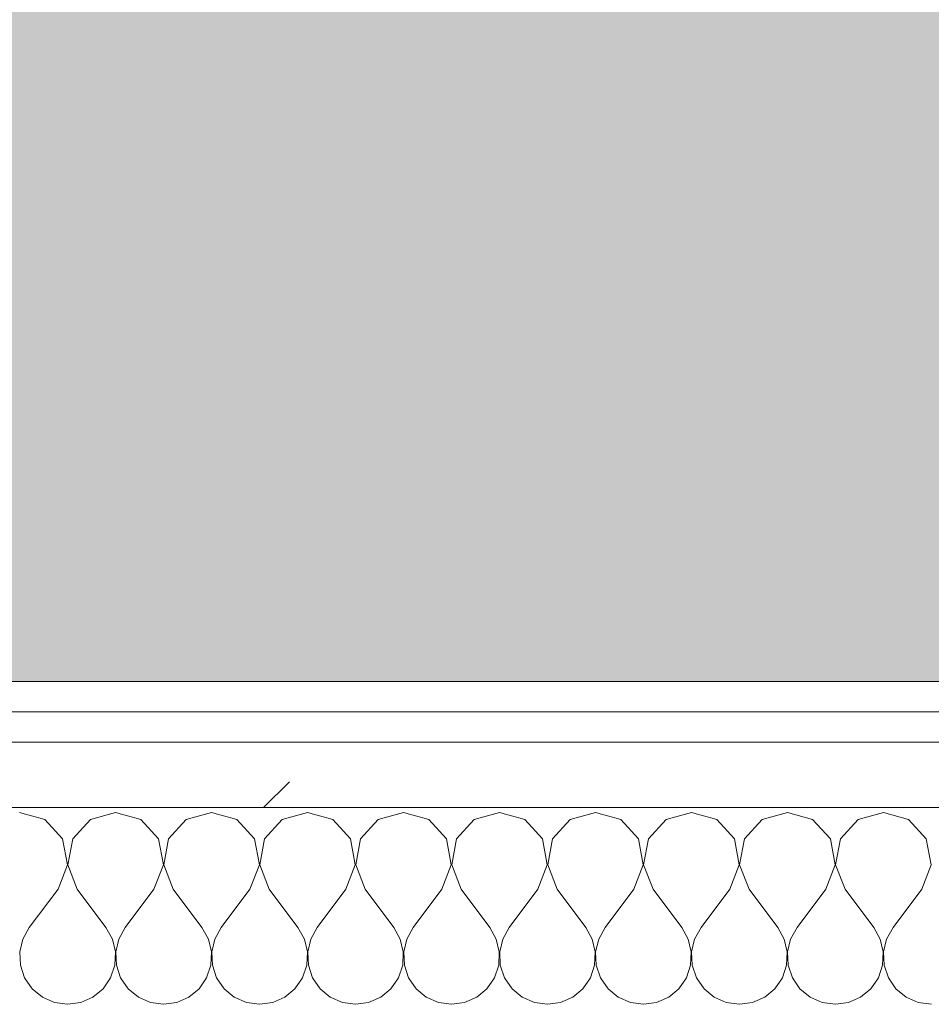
# Model space of a CAD drawing. Header units: millimetres. Extents: x -40968 to 13979, y -19284 to 4746.
# Tile 46 of 106: x -21610 to -21429, y -1193 to -998. Entities that reach past the tile are written whole.
import ezdxf

# ---------------------------------------------------------------- set-up
doc = ezdxf.new("R2010")
doc.units = ezdxf.units.MM
doc.header["$MEASUREMENT"] = 0
doc.linetypes.add('Wipeout_Contour', pattern=[1000, 0, -1000])
doc.layers.add('07_CR_Cel Ras pladur', color=7, linetype='Continuous')
doc.layers.add('Nuevo_08_E_Envans secs', color=7, linetype='Continuous')
for name, color, linetype, lineweight, true_color in [('07_CR_Cel Ras pladur_Pluma_Nº__102', 7, 'Continuous', 5, 0xcccccc), ('Nuevo_08_E_Envans secs_Pluma_Nº__102', 7, 'Continuous', 5, 0xcccccc), ('Nuevo_08_E_Envans secs_Pluma_Nº__171', 171, 'Continuous', 13, 0xaaaaff), ('Nuevo_08_E_Envans secs_Pluma_Nº__177', 7, 'Continuous', 15, 0xf7e046)]:
    doc.layers.add(name, color=color, linetype=linetype, lineweight=lineweight, true_color=true_color)
doc.layers.add('Nuevo_08_E_Envans secs_Pluma_Nº__1', color=7, linetype='Continuous', lineweight=5)
pattern_1 = [(45, (0, 0), (-183.8478, 183.8478), [195, -65]), (45, (7e-14, 183.85), (-183.8478, 183.8478), [195, -65])]

# ---------------------------------------------------------------- blocks, each defined once
blk = doc.blocks.new('Forjado_10_2', base_point=(-22963.42, -1128.98))
at = {"layer": '07_CR_Cel Ras pladur_Pluma_Nº__102', "linetype": 'Continuous', "lineweight": 0, "true_color": 0x333333}
h = blk.add_hatch(color=250, dxfattribs=at)
h.paths.add_polyline_path([(-22963.42, -1128.98), (-12886.81, -1128.98), (-12886.81, -996.81), (-12428.84, -996.81), (-12428.84, 1963.55), (-22963.42, 1963.55)])
h.paths.add_polyline_path([(-22498.42, 1617.29), (-12898.42, 1617.29), (-12898.42, -782.71), (-22498.42, -782.71)], flags=0)
at = {"layer": '07_CR_Cel Ras pladur_Pluma_Nº__102', "color": 254, "linetype": 'Continuous', "lineweight": 5, "true_color": 0xcccccc, "flags": 128}
blk.add_lwpolyline([(-22963.42, -1128.98), (-12886.81, -1128.98), (-12886.81, -996.81), (-12428.84, -996.81), (-12428.84, 1963.55), (-22963.42, 1963.55)], close=True, dxfattribs=at)
blk = doc.blocks.new('*X501')
at = {"layer": 'Nuevo_08_E_Envans secs_Pluma_Nº__102', "color": 254, "linetype": 'Continuous', "lineweight": 5, "true_color": 0xcccccc}
for p, q in [((-21604.52, -1156.35), (-21609.52, -1154.93)), ((-21601.01, -1160.19), (-21604.52, -1156.35)), ((-21595.48, -1156.35), (-21598.99, -1160.19)), ((-21590.48, -1154.93), (-21595.48, -1156.35)), ((-21585.47, -1156.35), (-21590.48, -1154.93)), ((-21581.96, -1160.19), (-21585.47, -1156.35)), ((-21576.44, -1156.35), (-21579.95, -1160.19)), ((-21571.43, -1154.93), (-21576.44, -1156.35)), ((-21566.42, -1156.35), (-21571.43, -1154.93)), ((-21562.91, -1160.19), (-21566.42, -1156.35)), ((-21557.39, -1156.35), (-21560.9, -1160.19)), ((-21552.38, -1154.93), (-21557.39, -1156.35)), ((-21547.37, -1156.35), (-21552.38, -1154.93)), ((-21543.86, -1160.19), (-21547.37, -1156.35)), ((-21538.34, -1156.35), (-21541.85, -1160.19)), ((-21533.33, -1154.93), (-21538.34, -1156.35)), ((-21528.33, -1156.35), (-21533.33, -1154.93)), ((-21524.81, -1160.19), (-21528.33, -1156.35)), ((-21519.29, -1156.35), (-21522.8, -1160.19)), ((-21514.29, -1154.93), (-21519.29, -1156.35)), ((-21509.28, -1156.35), (-21514.29, -1154.93)), ((-21505.77, -1160.19), (-21509.28, -1156.35)), ((-21500.25, -1156.35), (-21503.76, -1160.19)), ((-21495.24, -1154.93), (-21500.25, -1156.35)), ((-21490.23, -1156.35), (-21495.24, -1154.93)), ((-21486.72, -1160.19), (-21490.23, -1156.35)), ((-21481.2, -1156.35), (-21484.71, -1160.19)), ((-21476.19, -1154.93), (-21481.2, -1156.35)), ((-21471.18, -1156.35), (-21476.19, -1154.93)), ((-21467.67, -1160.19), (-21471.18, -1156.35)), ((-21462.15, -1156.35), (-21465.66, -1160.19)), ((-21457.14, -1154.93), (-21462.15, -1156.35)), ((-21452.14, -1156.35), (-21457.14, -1154.93)), ((-21448.62, -1160.19), (-21452.14, -1156.35)), ((-21443.1, -1156.35), (-21446.61, -1160.19)), ((-21438.1, -1154.93), (-21443.1, -1156.35)), ((-21433.09, -1156.35), (-21438.1, -1154.93)), ((-21429.58, -1160.19), (-21433.09, -1156.35)), ((-21600.04, -1165.31), (-21601.01, -1160.19)), ((-21598.99, -1160.19), (-21599.96, -1165.31)), ((-21580.99, -1165.31), (-21581.96, -1160.19)), ((-21579.95, -1160.19), (-21580.91, -1165.31)), ((-21561.94, -1165.31), (-21562.91, -1160.19)), ((-21560.9, -1160.19), (-21561.87, -1165.31)), ((-21542.9, -1165.31), (-21543.86, -1160.19)), ((-21541.85, -1160.19), (-21542.82, -1165.31)), ((-21523.85, -1165.31), (-21524.81, -1160.19)), ((-21522.8, -1160.19), (-21523.77, -1165.31)), ((-21504.8, -1165.31), (-21505.77, -1160.19)), ((-21503.76, -1160.19), (-21504.72, -1165.31)), ((-21485.75, -1165.31), (-21486.72, -1160.19)), ((-21484.71, -1160.19), (-21485.68, -1165.31)), ((-21466.71, -1165.31), (-21467.67, -1160.19)), ((-21465.66, -1160.19), (-21466.63, -1165.31)), ((-21447.66, -1165.31), (-21448.62, -1160.19)), ((-21446.61, -1160.19), (-21447.58, -1165.31)), ((-21428.61, -1165.31), (-21429.58, -1160.19)), ((-21601.9, -1170.17), (-21600.04, -1165.31)), ((-21599.96, -1165.31), (-21598.1, -1170.17)), ((-21582.86, -1170.17), (-21580.99, -1165.31)), ((-21580.91, -1165.31), (-21579.05, -1170.17)), ((-21563.81, -1170.17), (-21561.94, -1165.31)), ((-21561.87, -1165.31), (-21560, -1170.17)), ((-21544.76, -1170.17), (-21542.9, -1165.31)), ((-21542.82, -1165.31), (-21540.95, -1170.17)), ((-21525.71, -1170.17), (-21523.85, -1165.31)), ((-21523.77, -1165.31), (-21521.9, -1170.17)), ((-21506.67, -1170.17), (-21504.8, -1165.31)), ((-21504.72, -1165.31), (-21502.86, -1170.17)), ((-21487.62, -1170.17), (-21485.75, -1165.31)), ((-21485.68, -1165.31), (-21483.81, -1170.17)), ((-21468.57, -1170.17), (-21466.71, -1165.31)), ((-21466.63, -1165.31), (-21464.76, -1170.17)), ((-21449.52, -1170.17), (-21447.66, -1165.31)), ((-21447.58, -1165.31), (-21445.71, -1170.17)), ((-21430.48, -1170.17), (-21428.61, -1165.31)), ((-21601.9, -1170.17), (-21607.62, -1177.79)), ((-21598.1, -1170.17), (-21592.38, -1177.79)), ((-21582.86, -1170.17), (-21588.57, -1177.79)), ((-21579.05, -1170.17), (-21573.33, -1177.79)), ((-21563.81, -1170.17), (-21569.52, -1177.79)), ((-21560, -1170.17), (-21554.29, -1177.79)), ((-21544.76, -1170.17), (-21550.48, -1177.79)), ((-21540.95, -1170.17), (-21535.24, -1177.79)), ((-21525.71, -1170.17), (-21531.43, -1177.79)), ((-21521.9, -1170.17), (-21516.19, -1177.79)), ((-21506.67, -1170.17), (-21512.38, -1177.79)), ((-21502.86, -1170.17), (-21497.14, -1177.79)), ((-21487.62, -1170.17), (-21493.33, -1177.79)), ((-21483.81, -1170.17), (-21478.1, -1177.79)), ((-21468.57, -1170.17), (-21474.29, -1177.79)), ((-21464.76, -1170.17), (-21459.05, -1177.79)), ((-21449.52, -1170.17), (-21455.24, -1177.79)), ((-21445.71, -1170.17), (-21440, -1177.79)), ((-21430.48, -1170.17), (-21436.19, -1177.79)), ((-21607.62, -1177.79), (-21608.89, -1180.08)), ((-21591.11, -1180.08), (-21592.38, -1177.79)), ((-21588.57, -1177.79), (-21589.84, -1180.08)), ((-21572.06, -1180.08), (-21573.33, -1177.79)), ((-21569.52, -1177.79), (-21570.8, -1180.08)), ((-21553.01, -1180.08), (-21554.29, -1177.79)), ((-21550.48, -1177.79), (-21551.75, -1180.08)), ((-21533.97, -1180.08), (-21535.24, -1177.79)), ((-21531.43, -1177.79), (-21532.7, -1180.08)), ((-21514.92, -1180.08), (-21516.19, -1177.79)), ((-21512.38, -1177.79), (-21513.65, -1180.08)), ((-21495.87, -1180.08), (-21497.14, -1177.79)), ((-21493.33, -1177.79), (-21494.6, -1180.08)), ((-21476.82, -1180.08), (-21478.1, -1177.79)), ((-21474.29, -1177.79), (-21475.56, -1180.08)), ((-21457.78, -1180.08), (-21459.05, -1177.79)), ((-21455.24, -1177.79), (-21456.51, -1180.08)), ((-21438.73, -1180.08), (-21440, -1177.79)), ((-21436.19, -1177.79), (-21437.46, -1180.08)), ((-21608.89, -1180.08), (-21609.49, -1182.64)), ((-21590.51, -1182.64), (-21591.11, -1180.08)), ((-21589.84, -1180.08), (-21590.44, -1182.64)), ((-21571.47, -1182.64), (-21572.06, -1180.08)), ((-21570.8, -1180.08), (-21571.39, -1182.64)), ((-21552.42, -1182.64), (-21553.01, -1180.08)), ((-21551.75, -1180.08), (-21552.34, -1182.64)), ((-21533.37, -1182.64), (-21533.97, -1180.08)), ((-21532.7, -1180.08), (-21533.29, -1182.64)), ((-21514.32, -1182.64), (-21514.92, -1180.08)), ((-21513.65, -1180.08), (-21514.25, -1182.64)), ((-21495.28, -1182.64), (-21495.87, -1180.08)), ((-21494.6, -1180.08), (-21495.2, -1182.64)), ((-21476.23, -1182.64), (-21476.82, -1180.08)), ((-21475.56, -1180.08), (-21476.15, -1182.64)), ((-21457.18, -1182.64), (-21457.78, -1180.08)), ((-21456.51, -1180.08), (-21457.1, -1182.64)), ((-21438.13, -1182.64), (-21438.73, -1180.08)), ((-21437.46, -1180.08), (-21438.06, -1182.64)), ((-21609.49, -1182.64), (-21609.36, -1185.27)), ((-21590.64, -1185.27), (-21590.51, -1182.64)), ((-21590.44, -1182.64), (-21590.31, -1185.27)), ((-21571.59, -1185.27), (-21571.47, -1182.64)), ((-21571.39, -1182.64), (-21571.26, -1185.27)), ((-21552.55, -1185.27), (-21552.42, -1182.64)), ((-21552.34, -1182.64), (-21552.22, -1185.27)), ((-21533.5, -1185.27), (-21533.37, -1182.64)), ((-21533.29, -1182.64), (-21533.17, -1185.27)), ((-21514.45, -1185.27), (-21514.32, -1182.64)), ((-21514.25, -1182.64), (-21514.12, -1185.27)), ((-21495.4, -1185.27), (-21495.28, -1182.64)), ((-21495.2, -1182.64), (-21495.07, -1185.27)), ((-21476.36, -1185.27), (-21476.23, -1182.64)), ((-21476.15, -1182.64), (-21476.02, -1185.27)), ((-21457.31, -1185.27), (-21457.18, -1182.64)), ((-21457.1, -1182.64), (-21456.98, -1185.27)), ((-21438.26, -1185.27), (-21438.13, -1182.64)), ((-21438.06, -1182.64), (-21437.93, -1185.27)), ((-21609.36, -1185.27), (-21608.52, -1187.76)), ((-21591.48, -1187.76), (-21590.64, -1185.27)), ((-21590.31, -1185.27), (-21589.47, -1187.76)), ((-21572.43, -1187.76), (-21571.59, -1185.27)), ((-21571.26, -1185.27), (-21570.42, -1187.76)), ((-21553.39, -1187.76), (-21552.55, -1185.27)), ((-21552.22, -1185.27), (-21551.38, -1187.76)), ((-21534.34, -1187.76), (-21533.5, -1185.27)), ((-21533.17, -1185.27), (-21532.33, -1187.76)), ((-21515.29, -1187.76), (-21514.45, -1185.27)), ((-21514.12, -1185.27), (-21513.28, -1187.76)), ((-21496.24, -1187.76), (-21495.4, -1185.27)), ((-21495.07, -1185.27), (-21494.23, -1187.76)), ((-21477.2, -1187.76), (-21476.36, -1185.27)), ((-21476.02, -1185.27), (-21475.19, -1187.76)), ((-21458.15, -1187.76), (-21457.31, -1185.27)), ((-21456.98, -1185.27), (-21456.14, -1187.76)), ((-21439.1, -1187.76), (-21438.26, -1185.27)), ((-21437.93, -1185.27), (-21437.09, -1187.76)), ((-21608.52, -1187.76), (-21607.03, -1189.92)), ((-21592.97, -1189.92), (-21591.48, -1187.76)), ((-21589.47, -1187.76), (-21587.98, -1189.92)), ((-21573.92, -1189.92), (-21572.43, -1187.76)), ((-21570.42, -1187.76), (-21568.94, -1189.92)), ((-21554.87, -1189.92), (-21553.39, -1187.76)), ((-21551.38, -1187.76), (-21549.89, -1189.92)), ((-21535.83, -1189.92), (-21534.34, -1187.76)), ((-21532.33, -1187.76), (-21530.84, -1189.92)), ((-21516.78, -1189.92), (-21515.29, -1187.76)), ((-21513.28, -1187.76), (-21511.79, -1189.92)), ((-21497.73, -1189.92), (-21496.24, -1187.76)), ((-21494.23, -1187.76), (-21492.74, -1189.92)), ((-21478.68, -1189.92), (-21477.2, -1187.76)), ((-21475.19, -1187.76), (-21473.7, -1189.92)), ((-21459.64, -1189.92), (-21458.15, -1187.76)), ((-21456.14, -1187.76), (-21454.65, -1189.92)), ((-21440.59, -1189.92), (-21439.1, -1187.76)), ((-21437.09, -1187.76), (-21435.6, -1189.92)), ((-21607.03, -1189.92), (-21605.01, -1191.6)), ((-21594.99, -1191.6), (-21592.97, -1189.92)), ((-21587.98, -1189.92), (-21585.96, -1191.6)), ((-21575.95, -1191.6), (-21573.92, -1189.92)), ((-21568.94, -1189.92), (-21566.91, -1191.6)), ((-21556.9, -1191.6), (-21554.87, -1189.92)), ((-21549.89, -1189.92), (-21547.86, -1191.6)), ((-21537.85, -1191.6), (-21535.83, -1189.92)), ((-21530.84, -1189.92), (-21528.82, -1191.6)), ((-21518.8, -1191.6), (-21516.78, -1189.92)), ((-21511.79, -1189.92), (-21509.77, -1191.6)), ((-21499.75, -1191.6), (-21497.73, -1189.92)), ((-21492.74, -1189.92), (-21490.72, -1191.6)), ((-21480.71, -1191.6), (-21478.68, -1189.92)), ((-21473.7, -1189.92), (-21471.67, -1191.6)), ((-21461.66, -1191.6), (-21459.64, -1189.92)), ((-21454.65, -1189.92), (-21452.63, -1191.6)), ((-21442.61, -1191.6), (-21440.59, -1189.92)), ((-21435.6, -1189.92), (-21433.58, -1191.6)), ((-21605.01, -1191.6), (-21602.6, -1192.66)), ((-21597.4, -1192.66), (-21594.99, -1191.6)), ((-21585.96, -1191.6), (-21583.55, -1192.66)), ((-21578.35, -1192.66), (-21575.95, -1191.6)), ((-21566.91, -1191.6), (-21564.51, -1192.66)), ((-21559.3, -1192.66), (-21556.9, -1191.6)), ((-21547.86, -1191.6), (-21545.46, -1192.66)), ((-21540.25, -1192.66), (-21537.85, -1191.6)), ((-21528.82, -1191.6), (-21526.41, -1192.66)), ((-21521.21, -1192.66), (-21518.8, -1191.6)), ((-21509.77, -1191.6), (-21507.36, -1192.66)), ((-21502.16, -1192.66), (-21499.75, -1191.6)), ((-21490.72, -1191.6), (-21488.32, -1192.66)), ((-21483.11, -1192.66), (-21480.71, -1191.6)), ((-21471.67, -1191.6), (-21469.27, -1192.66)), ((-21464.06, -1192.66), (-21461.66, -1191.6)), ((-21452.63, -1191.6), (-21450.22, -1192.66)), ((-21445.02, -1192.66), (-21442.61, -1191.6)), ((-21433.58, -1191.6), (-21431.17, -1192.66)), ((-21602.6, -1192.66), (-21600, -1193.02)), ((-21600, -1193.02), (-21597.4, -1192.66)), ((-21583.55, -1192.66), (-21580.95, -1193.02)), ((-21580.95, -1193.02), (-21578.35, -1192.66)), ((-21564.51, -1192.66), (-21561.9, -1193.02)), ((-21561.9, -1193.02), (-21559.3, -1192.66)), ((-21545.46, -1192.66), (-21542.86, -1193.02)), ((-21542.86, -1193.02), (-21540.25, -1192.66)), ((-21526.41, -1192.66), (-21523.81, -1193.02)), ((-21523.81, -1193.02), (-21521.21, -1192.66)), ((-21507.36, -1192.66), (-21504.76, -1193.02)), ((-21504.76, -1193.02), (-21502.16, -1192.66)), ((-21488.32, -1192.66), (-21485.71, -1193.02)), ((-21485.71, -1193.02), (-21483.11, -1192.66)), ((-21469.27, -1192.66), (-21466.67, -1193.02)), ((-21466.67, -1193.02), (-21464.06, -1192.66)), ((-21450.22, -1192.66), (-21447.62, -1193.02)), ((-21447.62, -1193.02), (-21445.02, -1192.66)), ((-21431.17, -1192.66), (-21428.57, -1193.02))]:
    blk.add_line(p, q, dxfattribs=at)
blk = doc.blocks.new('Muro_90_2', base_point=(-20233.93, -1193.98))
at = {"color": 254, "linetype": 'Wipeout_Contour', "lineweight": 0, "ltscale": 86513.737601}
blk.add_wipeout([(-20233.93, -1128.98), (-22963.42, -1128.98), (-22963.42, -1134.98), (-20233.93, -1134.98)], dxfattribs=at).dxf.layer = 'Nuevo_08_E_Envans secs'
at = {"color": 254, "linetype": 'Wipeout_Contour', "lineweight": 0, "ltscale": 86517.020667}
blk.add_wipeout([(-20233.93, -1140.98), (-22963.42, -1140.98), (-22963.42, -1153.98), (-20233.93, -1153.98)], dxfattribs=at).dxf.layer = 'Nuevo_08_E_Envans secs'
at = {"layer": 'Nuevo_08_E_Envans secs_Pluma_Nº__171', "linetype": 'Continuous', "lineweight": 13, "true_color": 0xaaaaff}
h = blk.add_hatch(dxfattribs=at)
h.set_pattern_fill('Panellat_HPL_0002', color=161, style=0, pattern_type=2)
h.set_pattern_definition(pattern_1)
h.paths.add_polyline_path([(-20233.93, -1128.98), (-22963.42, -1128.98), (-22963.42, -1134.98), (-20233.93, -1134.98)])
at = {"layer": 'Nuevo_08_E_Envans secs_Pluma_Nº__177', "linetype": 'Continuous', "lineweight": 15, "true_color": 0xf7e046}
h = blk.add_hatch(dxfattribs=at)
h.set_pattern_fill('Panellat_HPL_0002', color=53, style=0, pattern_type=2)
h.set_pattern_definition(pattern_1)
h.paths.add_polyline_path([(-20233.93, -1140.98), (-22963.42, -1140.98), (-22963.42, -1153.98), (-20233.93, -1153.98)])
at = {"layer": 'Nuevo_08_E_Envans secs_Pluma_Nº__1', "color": 7, "linetype": 'Continuous', "lineweight": 5}
for p, q in [((-20233.93, -1134.98), (-22963.42, -1134.98)), ((-20233.93, -1140.98), (-22963.42, -1140.98)), ((-20233.93, -1153.98), (-22963.42, -1153.98))]:
    blk.add_line(p, q, dxfattribs=at)
at = {"layer": 'Nuevo_08_E_Envans secs_Pluma_Nº__1', "color": 7, "linetype": 'Continuous', "lineweight": 5, "flags": 128}
blk.add_lwpolyline([(-20233.93, -1128.98), (-22963.42, -1128.98)], dxfattribs=at)
at = {"layer": 'Nuevo_08_E_Envans secs', "color": 7, "lineweight": 20}
blk.add_blockref('*X501', (0, 0), dxfattribs=at)
blk = doc.blocks.new('*X751')
at = {"layer": 'Nuevo_08_E_Envans secs_Pluma_Nº__102', "color": 254, "linetype": 'Continuous', "lineweight": 5, "true_color": 0xcccccc}
for p, q in [((-21604.52, -1156.35), (-21609.52, -1154.93)), ((-21601.01, -1160.19), (-21604.52, -1156.35)), ((-21595.48, -1156.35), (-21598.99, -1160.19)), ((-21590.48, -1154.93), (-21595.48, -1156.35)), ((-21585.47, -1156.35), (-21590.48, -1154.93)), ((-21581.96, -1160.19), (-21585.47, -1156.35)), ((-21576.44, -1156.35), (-21579.95, -1160.19)), ((-21571.43, -1154.93), (-21576.44, -1156.35)), ((-21566.42, -1156.35), (-21571.43, -1154.93)), ((-21562.91, -1160.19), (-21566.42, -1156.35)), ((-21557.39, -1156.35), (-21560.9, -1160.19)), ((-21552.38, -1154.93), (-21557.39, -1156.35)), ((-21547.37, -1156.35), (-21552.38, -1154.93)), ((-21543.86, -1160.19), (-21547.37, -1156.35)), ((-21538.34, -1156.35), (-21541.85, -1160.19)), ((-21533.33, -1154.93), (-21538.34, -1156.35)), ((-21528.33, -1156.35), (-21533.33, -1154.93)), ((-21524.81, -1160.19), (-21528.33, -1156.35)), ((-21519.29, -1156.35), (-21522.8, -1160.19)), ((-21514.29, -1154.93), (-21519.29, -1156.35)), ((-21509.28, -1156.35), (-21514.29, -1154.93)), ((-21505.77, -1160.19), (-21509.28, -1156.35)), ((-21500.25, -1156.35), (-21503.76, -1160.19)), ((-21495.24, -1154.93), (-21500.25, -1156.35)), ((-21490.23, -1156.35), (-21495.24, -1154.93)), ((-21486.72, -1160.19), (-21490.23, -1156.35)), ((-21481.2, -1156.35), (-21484.71, -1160.19)), ((-21476.19, -1154.93), (-21481.2, -1156.35)), ((-21471.18, -1156.35), (-21476.19, -1154.93)), ((-21467.67, -1160.19), (-21471.18, -1156.35)), ((-21462.15, -1156.35), (-21465.66, -1160.19)), ((-21457.14, -1154.93), (-21462.15, -1156.35)), ((-21452.14, -1156.35), (-21457.14, -1154.93)), ((-21448.62, -1160.19), (-21452.14, -1156.35)), ((-21443.1, -1156.35), (-21446.61, -1160.19)), ((-21438.1, -1154.93), (-21443.1, -1156.35)), ((-21433.09, -1156.35), (-21438.1, -1154.93)), ((-21429.58, -1160.19), (-21433.09, -1156.35)), ((-21600.04, -1165.31), (-21601.01, -1160.19)), ((-21598.99, -1160.19), (-21599.96, -1165.31)), ((-21580.99, -1165.31), (-21581.96, -1160.19)), ((-21579.95, -1160.19), (-21580.91, -1165.31)), ((-21561.94, -1165.31), (-21562.91, -1160.19)), ((-21560.9, -1160.19), (-21561.87, -1165.31)), ((-21542.9, -1165.31), (-21543.86, -1160.19)), ((-21541.85, -1160.19), (-21542.82, -1165.31)), ((-21523.85, -1165.31), (-21524.81, -1160.19)), ((-21522.8, -1160.19), (-21523.77, -1165.31)), ((-21504.8, -1165.31), (-21505.77, -1160.19)), ((-21503.76, -1160.19), (-21504.72, -1165.31)), ((-21485.75, -1165.31), (-21486.72, -1160.19)), ((-21484.71, -1160.19), (-21485.68, -1165.31)), ((-21466.71, -1165.31), (-21467.67, -1160.19)), ((-21465.66, -1160.19), (-21466.63, -1165.31)), ((-21447.66, -1165.31), (-21448.62, -1160.19)), ((-21446.61, -1160.19), (-21447.58, -1165.31)), ((-21428.61, -1165.31), (-21429.58, -1160.19)), ((-21601.9, -1170.17), (-21600.04, -1165.31)), ((-21599.96, -1165.31), (-21598.1, -1170.17)), ((-21582.86, -1170.17), (-21580.99, -1165.31)), ((-21580.91, -1165.31), (-21579.05, -1170.17)), ((-21563.81, -1170.17), (-21561.94, -1165.31)), ((-21561.87, -1165.31), (-21560, -1170.17)), ((-21544.76, -1170.17), (-21542.9, -1165.31)), ((-21542.82, -1165.31), (-21540.95, -1170.17)), ((-21525.71, -1170.17), (-21523.85, -1165.31)), ((-21523.77, -1165.31), (-21521.9, -1170.17)), ((-21506.67, -1170.17), (-21504.8, -1165.31)), ((-21504.72, -1165.31), (-21502.86, -1170.17)), ((-21487.62, -1170.17), (-21485.75, -1165.31)), ((-21485.68, -1165.31), (-21483.81, -1170.17)), ((-21468.57, -1170.17), (-21466.71, -1165.31)), ((-21466.63, -1165.31), (-21464.76, -1170.17)), ((-21449.52, -1170.17), (-21447.66, -1165.31)), ((-21447.58, -1165.31), (-21445.71, -1170.17)), ((-21430.48, -1170.17), (-21428.61, -1165.31)), ((-21601.9, -1170.17), (-21607.62, -1177.79)), ((-21598.1, -1170.17), (-21592.38, -1177.79)), ((-21582.86, -1170.17), (-21588.57, -1177.79)), ((-21579.05, -1170.17), (-21573.33, -1177.79)), ((-21563.81, -1170.17), (-21569.52, -1177.79)), ((-21560, -1170.17), (-21554.29, -1177.79)), ((-21544.76, -1170.17), (-21550.48, -1177.79)), ((-21540.95, -1170.17), (-21535.24, -1177.79)), ((-21525.71, -1170.17), (-21531.43, -1177.79)), ((-21521.9, -1170.17), (-21516.19, -1177.79)), ((-21506.67, -1170.17), (-21512.38, -1177.79)), ((-21502.86, -1170.17), (-21497.14, -1177.79)), ((-21487.62, -1170.17), (-21493.33, -1177.79)), ((-21483.81, -1170.17), (-21478.1, -1177.79)), ((-21468.57, -1170.17), (-21474.29, -1177.79)), ((-21464.76, -1170.17), (-21459.05, -1177.79)), ((-21449.52, -1170.17), (-21455.24, -1177.79)), ((-21445.71, -1170.17), (-21440, -1177.79)), ((-21430.48, -1170.17), (-21436.19, -1177.79)), ((-21607.62, -1177.79), (-21608.89, -1180.08)), ((-21591.11, -1180.08), (-21592.38, -1177.79)), ((-21588.57, -1177.79), (-21589.84, -1180.08)), ((-21572.06, -1180.08), (-21573.33, -1177.79)), ((-21569.52, -1177.79), (-21570.8, -1180.08)), ((-21553.01, -1180.08), (-21554.29, -1177.79)), ((-21550.48, -1177.79), (-21551.75, -1180.08)), ((-21533.97, -1180.08), (-21535.24, -1177.79)), ((-21531.43, -1177.79), (-21532.7, -1180.08)), ((-21514.92, -1180.08), (-21516.19, -1177.79)), ((-21512.38, -1177.79), (-21513.65, -1180.08)), ((-21495.87, -1180.08), (-21497.14, -1177.79)), ((-21493.33, -1177.79), (-21494.6, -1180.08)), ((-21476.82, -1180.08), (-21478.1, -1177.79)), ((-21474.29, -1177.79), (-21475.56, -1180.08)), ((-21457.78, -1180.08), (-21459.05, -1177.79)), ((-21455.24, -1177.79), (-21456.51, -1180.08)), ((-21438.73, -1180.08), (-21440, -1177.79)), ((-21436.19, -1177.79), (-21437.46, -1180.08)), ((-21608.89, -1180.08), (-21609.49, -1182.64)), ((-21590.51, -1182.64), (-21591.11, -1180.08)), ((-21589.84, -1180.08), (-21590.44, -1182.64)), ((-21571.47, -1182.64), (-21572.06, -1180.08)), ((-21570.8, -1180.08), (-21571.39, -1182.64)), ((-21552.42, -1182.64), (-21553.01, -1180.08)), ((-21551.75, -1180.08), (-21552.34, -1182.64)), ((-21533.37, -1182.64), (-21533.97, -1180.08)), ((-21532.7, -1180.08), (-21533.29, -1182.64)), ((-21514.32, -1182.64), (-21514.92, -1180.08)), ((-21513.65, -1180.08), (-21514.25, -1182.64)), ((-21495.28, -1182.64), (-21495.87, -1180.08)), ((-21494.6, -1180.08), (-21495.2, -1182.64)), ((-21476.23, -1182.64), (-21476.82, -1180.08)), ((-21475.56, -1180.08), (-21476.15, -1182.64)), ((-21457.18, -1182.64), (-21457.78, -1180.08)), ((-21456.51, -1180.08), (-21457.1, -1182.64)), ((-21438.13, -1182.64), (-21438.73, -1180.08)), ((-21437.46, -1180.08), (-21438.06, -1182.64)), ((-21609.49, -1182.64), (-21609.36, -1185.27)), ((-21590.64, -1185.27), (-21590.51, -1182.64)), ((-21590.44, -1182.64), (-21590.31, -1185.27)), ((-21571.59, -1185.27), (-21571.47, -1182.64)), ((-21571.39, -1182.64), (-21571.26, -1185.27)), ((-21552.55, -1185.27), (-21552.42, -1182.64)), ((-21552.34, -1182.64), (-21552.22, -1185.27)), ((-21533.5, -1185.27), (-21533.37, -1182.64)), ((-21533.29, -1182.64), (-21533.17, -1185.27)), ((-21514.45, -1185.27), (-21514.32, -1182.64)), ((-21514.25, -1182.64), (-21514.12, -1185.27)), ((-21495.4, -1185.27), (-21495.28, -1182.64)), ((-21495.2, -1182.64), (-21495.07, -1185.27)), ((-21476.36, -1185.27), (-21476.23, -1182.64)), ((-21476.15, -1182.64), (-21476.02, -1185.27)), ((-21457.31, -1185.27), (-21457.18, -1182.64)), ((-21457.1, -1182.64), (-21456.98, -1185.27)), ((-21438.26, -1185.27), (-21438.13, -1182.64)), ((-21438.06, -1182.64), (-21437.93, -1185.27)), ((-21609.36, -1185.27), (-21608.52, -1187.76)), ((-21591.48, -1187.76), (-21590.64, -1185.27)), ((-21590.31, -1185.27), (-21589.47, -1187.76)), ((-21572.43, -1187.76), (-21571.59, -1185.27)), ((-21571.26, -1185.27), (-21570.42, -1187.76)), ((-21553.39, -1187.76), (-21552.55, -1185.27)), ((-21552.22, -1185.27), (-21551.38, -1187.76)), ((-21534.34, -1187.76), (-21533.5, -1185.27)), ((-21533.17, -1185.27), (-21532.33, -1187.76)), ((-21515.29, -1187.76), (-21514.45, -1185.27)), ((-21514.12, -1185.27), (-21513.28, -1187.76)), ((-21496.24, -1187.76), (-21495.4, -1185.27)), ((-21495.07, -1185.27), (-21494.23, -1187.76)), ((-21477.2, -1187.76), (-21476.36, -1185.27)), ((-21476.02, -1185.27), (-21475.19, -1187.76)), ((-21458.15, -1187.76), (-21457.31, -1185.27)), ((-21456.98, -1185.27), (-21456.14, -1187.76)), ((-21439.1, -1187.76), (-21438.26, -1185.27)), ((-21437.93, -1185.27), (-21437.09, -1187.76)), ((-21608.52, -1187.76), (-21607.03, -1189.92)), ((-21592.97, -1189.92), (-21591.48, -1187.76)), ((-21589.47, -1187.76), (-21587.98, -1189.92)), ((-21573.92, -1189.92), (-21572.43, -1187.76)), ((-21570.42, -1187.76), (-21568.94, -1189.92)), ((-21554.87, -1189.92), (-21553.39, -1187.76)), ((-21551.38, -1187.76), (-21549.89, -1189.92)), ((-21535.83, -1189.92), (-21534.34, -1187.76)), ((-21532.33, -1187.76), (-21530.84, -1189.92)), ((-21516.78, -1189.92), (-21515.29, -1187.76)), ((-21513.28, -1187.76), (-21511.79, -1189.92)), ((-21497.73, -1189.92), (-21496.24, -1187.76)), ((-21494.23, -1187.76), (-21492.74, -1189.92)), ((-21478.68, -1189.92), (-21477.2, -1187.76)), ((-21475.19, -1187.76), (-21473.7, -1189.92)), ((-21459.64, -1189.92), (-21458.15, -1187.76)), ((-21456.14, -1187.76), (-21454.65, -1189.92)), ((-21440.59, -1189.92), (-21439.1, -1187.76)), ((-21437.09, -1187.76), (-21435.6, -1189.92)), ((-21607.03, -1189.92), (-21605.01, -1191.6)), ((-21594.99, -1191.6), (-21592.97, -1189.92)), ((-21587.98, -1189.92), (-21585.96, -1191.6)), ((-21575.95, -1191.6), (-21573.92, -1189.92)), ((-21568.94, -1189.92), (-21566.91, -1191.6)), ((-21556.9, -1191.6), (-21554.87, -1189.92)), ((-21549.89, -1189.92), (-21547.86, -1191.6)), ((-21537.85, -1191.6), (-21535.83, -1189.92)), ((-21530.84, -1189.92), (-21528.82, -1191.6)), ((-21518.8, -1191.6), (-21516.78, -1189.92)), ((-21511.79, -1189.92), (-21509.77, -1191.6)), ((-21499.75, -1191.6), (-21497.73, -1189.92)), ((-21492.74, -1189.92), (-21490.72, -1191.6)), ((-21480.71, -1191.6), (-21478.68, -1189.92)), ((-21473.7, -1189.92), (-21471.67, -1191.6)), ((-21461.66, -1191.6), (-21459.64, -1189.92)), ((-21454.65, -1189.92), (-21452.63, -1191.6)), ((-21442.61, -1191.6), (-21440.59, -1189.92)), ((-21435.6, -1189.92), (-21433.58, -1191.6)), ((-21605.01, -1191.6), (-21602.6, -1192.66)), ((-21597.4, -1192.66), (-21594.99, -1191.6)), ((-21585.96, -1191.6), (-21583.55, -1192.66)), ((-21578.35, -1192.66), (-21575.95, -1191.6)), ((-21566.91, -1191.6), (-21564.51, -1192.66)), ((-21559.3, -1192.66), (-21556.9, -1191.6)), ((-21547.86, -1191.6), (-21545.46, -1192.66)), ((-21540.25, -1192.66), (-21537.85, -1191.6)), ((-21528.82, -1191.6), (-21526.41, -1192.66)), ((-21521.21, -1192.66), (-21518.8, -1191.6)), ((-21509.77, -1191.6), (-21507.36, -1192.66)), ((-21502.16, -1192.66), (-21499.75, -1191.6)), ((-21490.72, -1191.6), (-21488.32, -1192.66)), ((-21483.11, -1192.66), (-21480.71, -1191.6)), ((-21471.67, -1191.6), (-21469.27, -1192.66)), ((-21464.06, -1192.66), (-21461.66, -1191.6)), ((-21452.63, -1191.6), (-21450.22, -1192.66)), ((-21445.02, -1192.66), (-21442.61, -1191.6)), ((-21433.58, -1191.6), (-21431.17, -1192.66)), ((-21602.6, -1192.66), (-21600, -1193.02)), ((-21600, -1193.02), (-21597.4, -1192.66)), ((-21583.55, -1192.66), (-21580.95, -1193.02)), ((-21580.95, -1193.02), (-21578.35, -1192.66)), ((-21564.51, -1192.66), (-21561.9, -1193.02)), ((-21561.9, -1193.02), (-21559.3, -1192.66)), ((-21545.46, -1192.66), (-21542.86, -1193.02)), ((-21542.86, -1193.02), (-21540.25, -1192.66)), ((-21526.41, -1192.66), (-21523.81, -1193.02)), ((-21523.81, -1193.02), (-21521.21, -1192.66)), ((-21507.36, -1192.66), (-21504.76, -1193.02)), ((-21504.76, -1193.02), (-21502.16, -1192.66)), ((-21488.32, -1192.66), (-21485.71, -1193.02)), ((-21485.71, -1193.02), (-21483.11, -1192.66)), ((-21469.27, -1192.66), (-21466.67, -1193.02)), ((-21466.67, -1193.02), (-21464.06, -1192.66)), ((-21450.22, -1192.66), (-21447.62, -1193.02)), ((-21447.62, -1193.02), (-21445.02, -1192.66)), ((-21431.17, -1192.66), (-21428.57, -1193.02))]:
    blk.add_line(p, q, dxfattribs=at)
blk = doc.blocks.new('Muro_148_2', base_point=(-24166.43, -1128.98))
at = {"color": 254, "linetype": 'Wipeout_Contour', "lineweight": 0, "ltscale": 86513.737601}
blk.add_wipeout([(-22963.42, -1134.98), (-20233.93, -1134.98), (-20233.93, -1128.98), (-22963.42, -1128.98)], dxfattribs=at).dxf.layer = 'Nuevo_08_E_Envans secs'
at = {"color": 254, "linetype": 'Wipeout_Contour', "lineweight": 0, "ltscale": 86540.990748}
blk.add_wipeout([(-22975.42, -1153.98), (-20233.93, -1153.98), (-20233.93, -1140.98), (-22975.42, -1140.98)], dxfattribs=at).dxf.layer = 'Nuevo_08_E_Envans secs'
at = {"layer": 'Nuevo_08_E_Envans secs_Pluma_Nº__171', "linetype": 'Continuous', "lineweight": 13, "true_color": 0xaaaaff}
h = blk.add_hatch(dxfattribs=at)
h.set_pattern_fill('Panellat_HPL_0002', color=161, style=0, pattern_type=2)
h.set_pattern_definition(pattern_1)
h.paths.add_polyline_path([(-22963.42, -1134.98), (-20233.93, -1134.98), (-20233.93, -1128.98), (-22963.42, -1128.98)])
at = {"layer": 'Nuevo_08_E_Envans secs_Pluma_Nº__177', "linetype": 'Continuous', "lineweight": 15, "true_color": 0xf7e046}
h = blk.add_hatch(dxfattribs=at)
h.set_pattern_fill('Panellat_HPL_0002', color=53, style=0, pattern_type=2)
h.set_pattern_definition(pattern_1)
h.paths.add_polyline_path([(-22975.42, -1153.98), (-20233.93, -1153.98), (-20233.93, -1140.98), (-22975.42, -1140.98)])
at = {"layer": 'Nuevo_08_E_Envans secs_Pluma_Nº__1', "color": 7, "linetype": 'Continuous', "lineweight": 5}
for p, q in [((-20233.93, -1134.98), (-22969.42, -1134.98)), ((-20233.93, -1140.98), (-22975.42, -1140.98)), ((-20233.93, -1153.98), (-22988.42, -1153.98))]:
    blk.add_line(p, q, dxfattribs=at)
at = {"layer": 'Nuevo_08_E_Envans secs_Pluma_Nº__1', "color": 7, "linetype": 'Continuous', "lineweight": 5, "flags": 128}
blk.add_lwpolyline([(-20233.93, -1128.98), (-22963.42, -1128.98)], dxfattribs=at)
at = {"layer": 'Nuevo_08_E_Envans secs', "color": 7, "lineweight": 20}
blk.add_blockref('*X751', (0, 0), dxfattribs=at)

msp = doc.modelspace()

# ---------------------------------------------------------------- block references
at = {"layer": '07_CR_Cel Ras pladur', "color": 254, "linetype": 'Continuous', "lineweight": 5, "true_color": 0xcccccc}
msp.add_blockref('Forjado_10_2', (-22963.42, -1128.98), dxfattribs=at)

# ---------------------------------------------------------------- next in the draw order: block references
at = {"layer": 'Nuevo_08_E_Envans secs', "color": 7, "lineweight": 20}
msp.add_blockref('Muro_90_2', (-20233.93, -1193.98), dxfattribs=at)

# ---------------------------------------------------------------- next in the draw order: block references
msp.add_blockref('Muro_148_2', (-24166.43, -1128.98), dxfattribs=at)

doc.saveas('drawing.dxf')
